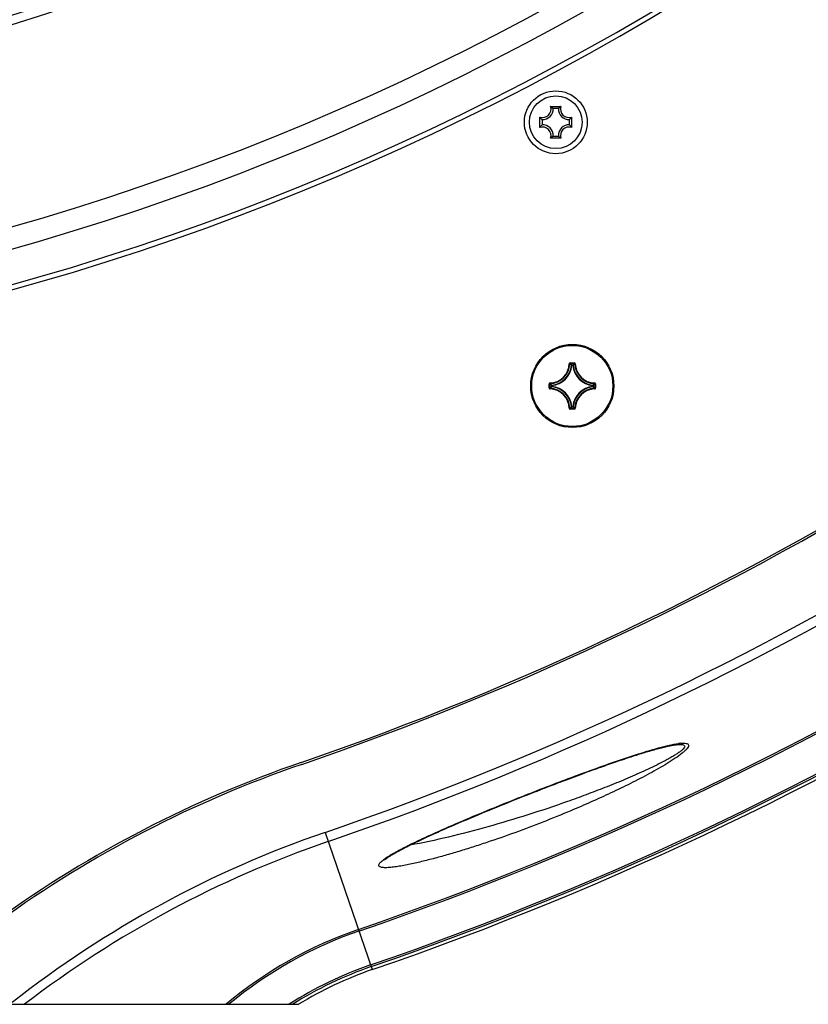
# Model space of a CAD drawing. Header units: millimetres. Extents: x 0 to 420, y -341 to 792.
# Tile 179 of 256: x 182 to 195, y 169 to 185. Entities that reach past the tile are written whole.
import ezdxf

# ---------------------------------------------------------------- set-up
doc = ezdxf.new("R2010")
doc.units = ezdxf.units.MM
doc.header["$LTSCALE"] = 23.1
doc.layers.get('0').update_dxf_attribs({"linetype": 'CONTINUOUS'})
for name, color, linetype in [('02___PRT_ALL_AXES', 7, 'CONTINUOUS'), ('06___PRT_ALL_SURFS', 7, 'CONTINUOUS'), ('AXES', 7, 'CONTINUOUS')]:
    doc.layers.add(name, color=color, linetype=linetype)

msp = doc.modelspace()

# ---------------------------------------------------------------- linework, layer by layer
at = {"color": 7, "linetype": 'Continuous'}
for p, q in [((190.4611, 183.6271), (190.6348, 183.6271)), ((190.5918, 183.5913), (190.5041, 183.5913)), ((190.2815, 183.2739), (190.2815, 183.4476)), ((190.3174, 183.4046), (190.3174, 183.3169)), ((190.7785, 183.3169), (190.7785, 183.4046)), ((190.8143, 183.4476), (190.8143, 183.2739)), ((190.6348, 183.0944), (190.4611, 183.0944)), ((190.5041, 183.1302), (190.5918, 183.1302)), ((190.7754, 179.3116), (190.7839, 179.3114)), ((190.7923, 179.3281), (190.8593, 179.3281)), ((190.7923, 179.3281), (190.7923, 179.3196)), ((190.7923, 179.3196), (190.8593, 179.3196)), ((190.819, 179.2828), (190.8106, 179.2836)), ((190.819, 179.2912), (190.8327, 179.2912)), ((190.819, 179.2828), (190.819, 179.2912)), ((190.819, 179.2828), (190.8326, 179.2828)), ((190.8327, 179.2828), (190.8327, 179.2912)), ((190.8327, 179.2828), (190.8411, 179.2836)), ((190.8593, 179.3281), (190.8593, 179.3196)), ((190.8762, 179.3116), (190.8678, 179.3114)), ((190.4355, 178.9713), (190.444, 178.9713)), ((190.4355, 178.9043), (190.4355, 178.9713)), ((190.4355, 178.9043), (190.444, 178.9043)), ((190.444, 178.9043), (190.444, 178.9713)), ((190.452, 178.9882), (190.4522, 178.9797)), ((190.452, 178.8874), (190.4522, 178.8959)), ((190.4809, 178.9446), (190.4724, 178.9446)), ((190.4724, 178.931), (190.4724, 178.9446)), ((190.4809, 178.931), (190.4724, 178.931)), ((190.4809, 178.9446), (190.48, 178.9531)), ((190.4809, 178.931), (190.48, 178.9225)), ((190.4809, 178.931), (190.4809, 178.9446)), ((191.1708, 178.9446), (191.1716, 178.9531)), ((191.1708, 178.9446), (191.1793, 178.9446)), ((191.1708, 178.9446), (191.1708, 178.931)), ((191.1708, 178.931), (191.1793, 178.931)), ((191.1708, 178.931), (191.1716, 178.9225)), ((191.1793, 178.9446), (191.1793, 178.931)), ((191.1996, 178.9882), (191.1994, 178.9797)), ((191.1996, 178.8874), (191.1994, 178.8959)), ((191.2161, 178.9713), (191.2076, 178.9713)), ((191.2076, 178.9713), (191.2076, 178.9043)), ((191.2161, 178.9043), (191.2076, 178.9043)), ((191.2161, 178.9713), (191.2161, 178.9043)), ((190.7754, 178.564), (190.7839, 178.5642)), ((190.8593, 178.556), (190.7923, 178.556)), ((190.7923, 178.5475), (190.7923, 178.556)), ((190.8593, 178.5475), (190.7923, 178.5475)), ((190.819, 178.5928), (190.8106, 178.592)), ((190.8326, 178.5928), (190.819, 178.5928)), ((190.819, 178.5928), (190.819, 178.5844)), ((190.8327, 178.5844), (190.819, 178.5844)), ((190.8327, 178.5928), (190.8411, 178.592)), ((190.8327, 178.5928), (190.8327, 178.5844)), ((190.8593, 178.5475), (190.8593, 178.556)), ((190.8762, 178.564), (190.8678, 178.5642)), ((189.1809, 171.7198), (189.2489, 171.7482)), ((189.2489, 171.7482), (189.3181, 171.777)), ((189.3181, 171.777), (189.3884, 171.8061)), ((188.7995, 171.5573), (188.8598, 171.5834)), ((188.8598, 171.5834), (188.9214, 171.6099)), ((188.9214, 171.6099), (188.9844, 171.6368)), ((188.9844, 171.6368), (189.0486, 171.6641)), ((189.0486, 171.6641), (189.1141, 171.6918)), ((189.1141, 171.6918), (189.1809, 171.7198)), ((186.6783, 171.4507), (187.4683, 169.1496)), ((188.6273, 171.4816), (188.6832, 171.5064)), ((188.6832, 171.5064), (188.7407, 171.5316)), ((188.7407, 171.5316), (188.7995, 171.5573)), ((152.9168, 168.5678), (186.2348, 168.5678))]:
    msp.add_line(p, q, dxfattribs=at)
for points in [[(189.3884, 171.8061), (189.4381, 171.8265), (189.5001, 171.8519), (189.5613, 171.8769), (189.6215, 171.9014), (189.681, 171.9255), (189.7396, 171.9491), (189.7975, 171.9723), (189.8545, 171.9952), (189.9109, 172.0176), (189.9664, 172.0397), (190.0213, 172.0615), (190.0755, 172.0828), (190.129, 172.1039), (190.1819, 172.1246), (190.2341, 172.145), (190.2858, 172.1651), (190.3368, 172.1849), (190.3873, 172.2044), (190.4373, 172.2237), (190.4867, 172.2427), (190.5357, 172.2614), (190.5842, 172.2799), (190.6322, 172.2982), (190.6798, 172.3162), (190.7268, 172.3339), (190.7732, 172.3514), (190.819, 172.3685), (190.864, 172.3853), (190.9083, 172.4018), (190.9518, 172.4179), (190.9945, 172.4336), (191.0362, 172.4489), (191.077, 172.4639), (191.1167, 172.4783), (191.1554, 172.4924), (191.1933, 172.5061), (191.2304, 172.5194), (191.2669, 172.5325), (191.3027, 172.5453), (191.3379, 172.5578), (191.3726, 172.5701), (191.4067, 172.5821), (191.4403, 172.5939), (191.4734, 172.6054), (191.506, 172.6167), (191.5382, 172.6279), (191.57, 172.6388), (191.6014, 172.6495), (191.6325, 172.6601), (191.6632, 172.6705), (191.6937, 172.6807), (191.7238, 172.6908), (191.7537, 172.7007), (191.7834, 172.7105), (191.8128, 172.7201), (191.8421, 172.7296), (191.8711, 172.739), (191.8998, 172.7482), (191.9284, 172.7572), (191.9567, 172.7661), (191.9847, 172.7749), (192.0124, 172.7834), (192.0399, 172.7918), (192.067, 172.8), (192.0939, 172.8081), (192.1204, 172.8159), (192.1466, 172.8235), (192.1725, 172.831), (192.198, 172.8382), (192.2231, 172.8452), (192.2478, 172.852), (192.2721, 172.8585), (192.2959, 172.8648), (192.3194, 172.8708), (192.3423, 172.8766), (192.3647, 172.8821), (192.3866, 172.8874), (192.4079, 172.8923), (192.4287, 172.897), (192.4488, 172.9013), (192.4684, 172.9053), (192.4872, 172.909), (192.5053, 172.9124), (192.5226, 172.9154), (192.5391, 172.918), (192.5546, 172.9203), (192.5692, 172.9222), (192.5826, 172.9237), (192.5949, 172.9248), (192.6058, 172.9255), (192.612, 172.9258)], [(187.6742, 170.9848), (187.6739, 170.9843), (187.674, 170.9845), (187.6751, 170.9856), (187.677, 170.9876), (187.6799, 170.9904), (187.6838, 170.9939), (187.6886, 170.998), (187.6943, 171.0027), (187.7008, 171.0079), (187.7081, 171.0134), (187.7161, 171.0193), (187.7247, 171.0255), (187.734, 171.032), (187.7439, 171.0387), (187.7543, 171.0456), (187.7653, 171.0527), (187.7767, 171.06), (187.7887, 171.0674), (187.801, 171.075), (187.8138, 171.0827), (187.827, 171.0905), (187.8406, 171.0984), (187.8546, 171.1064), (187.8689, 171.1145), (187.8835, 171.1228), (187.8986, 171.1311), (187.9139, 171.1395), (187.9297, 171.1481), (187.9458, 171.1567), (187.9622, 171.1655), (187.9791, 171.1743), (187.9963, 171.1833), (188.014, 171.1924), (188.032, 171.2017), (188.0504, 171.2111), (188.0692, 171.2206), (188.0884, 171.2302), (188.108, 171.24), (188.128, 171.2498), (188.1483, 171.2598), (188.1689, 171.2699), (188.1899, 171.2801), (188.2113, 171.2903), (188.2329, 171.3007), (188.2549, 171.3112), (188.2772, 171.3218), (188.2999, 171.3325), (188.3229, 171.3432), (188.3463, 171.3541), (188.37, 171.3651), (188.394, 171.3763), (188.4185, 171.3875), (188.4432, 171.3988), (188.4684, 171.4103), (188.4939, 171.4219), (188.5198, 171.4336), (188.5461, 171.4454), (188.5728, 171.4574), (188.5998, 171.4695), (188.6273, 171.4816)]]:
    msp.add_lwpolyline(points, dxfattribs=at)
for centre, radius in [((190.5479, 183.3608), 0.442), ((190.8258, 178.9378), 0.697)]:
    msp.add_circle(centre, radius, dxfattribs=at)
for centre, radius, start, end in [((169.5758, 223.3078), 39.95, 212.21301, 327.78699), ((169.5758, 223.3078), 40.0994, 212.49379, 327.50621), ((169.5758, 223.3078), 43.35, 219.79717, 320.20283), ((169.5758, 223.3078), 43.7106, 220.30785, 319.69215), ((169.5758, 223.3078), 44.285, 221.07939, 318.92061), ((169.5758, 221.2678), 51.4655, 288.94761, 315.14898), ((169.5758, 221.2678), 52.6711, 288.94761, 315.61554), ((169.5758, 221.2678), 52.8316, 288.94761, 315.61554), ((190.3269, 183.5818), 0.1416, 251.30248, 18.69752), ((190.3269, 183.5818), 0.1774, 266.91266, 3.08734), ((190.2521, 183.3358), 0.3586, 52.57798, 54.34573), ((190.7689, 183.5818), 0.1774, 176.91266, 273.08734), ((190.8447, 183.3345), 0.3601, 125.65821, 127.39179), ((190.7689, 183.5818), 0.1416, 161.30248, 288.69752), ((190.5741, 183.6575), 0.3601, 215.65819, 217.38956), ((190.3269, 183.1398), 0.1774, 356.91266, 93.08734), ((190.7689, 183.1398), 0.1774, 86.91266, 183.08734), ((190.5221, 183.6572), 0.3596, 322.6981, 324.34265), ((190.5739, 183.0641), 0.3598, 142.66052, 144.3423), ((190.3269, 183.1398), 0.1416, 341.30248, 108.69752), ((190.7689, 183.1398), 0.1416, 71.30248, 198.69752), ((190.5224, 183.0644), 0.3593, 35.65689, 37.25158), ((169.5758, 221.2678), 54.3922, 288.94761, 315.36622), ((169.5758, 221.2678), 54.4222, 288.94761, 315.36622), ((190.2516, 183.3863), 0.3593, 305.65687, 307.2493), ((190.8442, 183.3862), 0.3592, 232.77695, 234.34335), ((169.5758, 221.2678), 55.0211, 288.94761, 315.58299), ((169.5758, 221.2678), 55.0516, 288.94761, 315.58255), ((190.4433, 179.3203), 0.3322, 271.50113, 358.49887), ((190.4433, 179.3203), 0.3407, 271.50108, 358.49892), ((190.4433, 179.3203), 0.3691, 275.70588, 354.29412), ((190.4433, 179.3203), 0.3775, 275.7054, 354.29463), ((190.7923, 179.3112), 0.0169, 89.92548, 178.56799), ((190.067, 178.596), 1.0128, 42.76151, 44.93996), ((190.0394, 178.5864), 1.051, 42.11664, 44.239), ((191.6123, 178.5864), 1.051, 135.76099, 137.88337), ((191.2083, 179.3203), 0.3775, 185.70547, 264.2947), ((191.5848, 178.5959), 1.0129, 135.06013, 137.2384), ((191.2083, 179.3203), 0.3691, 185.70588, 264.29412), ((190.8593, 179.3112), 0.0169, 1.45488, 90.06559), ((191.2083, 179.3203), 0.3407, 181.50107, 268.49892), ((191.2083, 179.3203), 0.3322, 181.50114, 268.49886), ((190.4525, 178.9713), 0.0169, 91.4969, 180.04933), ((190.4525, 178.9043), 0.0169, 179.94602, 268.51498), ((191.1772, 179.7243), 1.051, 225.761, 227.88336), ((191.1772, 178.1514), 1.051, 132.11664, 134.239), ((190.4433, 178.5553), 0.3322, 1.50113, 88.49887), ((191.1677, 179.6967), 1.0128, 225.06004, 227.23849), ((191.1677, 178.1789), 1.0128, 132.76151, 134.93996), ((190.4433, 178.5553), 0.3407, 1.50107, 88.49892), ((190.4433, 178.5553), 0.3691, 5.70588, 84.29412), ((190.4433, 178.5553), 0.3775, 5.70546, 84.2947), ((191.2083, 178.5553), 0.3775, 95.70547, 174.29471), ((191.2083, 178.5553), 0.3691, 95.70588, 174.29412), ((191.2083, 178.5553), 0.3407, 91.50107, 178.49892), ((191.2083, 178.5553), 0.3322, 91.50113, 178.49886), ((190.484, 179.6967), 1.0128, 312.76151, 314.93996), ((191.1707, 178.931), 0.00854, 276.167, 359.53884), ((190.4839, 178.1789), 1.0129, 45.06013, 47.2384), ((190.4744, 179.7243), 1.051, 312.11664, 314.239), ((190.4744, 178.1514), 1.051, 45.76099, 47.88337), ((191.1992, 178.9713), 0.0169, 359.94591, 88.51539), ((190.0669, 179.2797), 1.0129, 315.06013, 317.2384), ((190.0394, 179.2892), 1.051, 315.76099, 317.88337), ((190.8326, 178.5929), 0.00854, 270.46116, 353.833), ((191.6123, 179.2892), 1.051, 222.11664, 224.239), ((191.5847, 179.2797), 1.0128, 222.76151, 224.93996), ((190.8593, 178.5645), 0.0169, 269.95331, 358.49632), ((192.7266, 172.0458), 0.9031, 95.5343, 97.45152), ((192.5057, 154.478), 17.9452, 108.94949, 128.11529), ((192.5743, 154.2908), 17.9841, 108.96231, 127.45122), ((188.1236, 170.381), 0.7687, 125.83835, 127.85113), ((189.4824, 163.2749), 6.9221, 108.92669, 130.12535), ((189.4816, 163.2736), 6.8932, 108.91668, 129.82199), ((189.485, 163.275), 6.294, 108.94761, 122.7619), ((189.485, 163.275), 6.2635, 108.94761, 122.32562)]:
    msp.add_arc(centre, radius, start, end, dxfattribs=at)
for points, knots in [([(190.5041, 183.5913), (190.5015, 183.5938), (190.4905, 183.604), (190.479, 183.6136), (190.47, 183.6206)], [0, 0, 0, 0, 0.2396518, 1, 1, 1, 1]), ([(190.5918, 183.5913), (190.5944, 183.5938), (190.6054, 183.604), (190.617, 183.6137), (190.626, 183.6207)], [0, 0, 0, 0, 0.2396069, 1, 1, 1, 1]), ([(190.3174, 183.3169), (190.3149, 183.3143), (190.3046, 183.3032), (190.2948, 183.2915), (190.2878, 183.2824)], [0, 0, 0, 0, 0.2395165, 1, 1, 1, 1]), ([(190.3174, 183.4046), (190.3149, 183.4072), (190.3047, 183.4182), (190.295, 183.4298), (190.288, 183.4389)], [0, 0, 0, 0, 0.239603, 1, 1, 1, 1]), ([(190.7785, 183.4046), (190.781, 183.4072), (190.7914, 183.4184), (190.8012, 183.4301), (190.8082, 183.4393)], [0, 0, 0, 0, 0.2394515, 1, 1, 1, 1]), ([(190.7785, 183.3169), (190.781, 183.3143), (190.7915, 183.303), (190.8013, 183.2912), (190.8084, 183.2819)], [0, 0, 0, 0, 0.2393644, 1, 1, 1, 1]), ([(190.5041, 183.1302), (190.5015, 183.1277), (190.4902, 183.1172), (190.4784, 183.1074), (190.4691, 183.1003)], [0, 0, 0, 0, 0.2393605, 1, 1, 1, 1]), ([(190.5918, 183.1302), (190.5944, 183.1277), (190.6057, 183.1172), (190.6176, 183.1073), (190.6269, 183.1002)], [0, 0, 0, 0, 0.239315, 1, 1, 1, 1]), ([(190.7839, 179.3114), (190.7839, 179.3135), (190.7858, 179.3179), (190.7902, 179.3196), (190.7923, 179.3196)], [0, 0, 0, 0, 0.5000081, 1, 1, 1, 1]), ([(190.8106, 179.2836), (190.8108, 179.2856), (190.8128, 179.2896), (190.817, 179.2912), (190.819, 179.2912)], [0, 0, 0, 0, 0.5000561, 1, 1, 1, 1]), ([(190.8327, 179.2912), (190.8347, 179.2912), (190.8389, 179.2896), (190.8409, 179.2856), (190.8411, 179.2836)], [0, 0, 0, 0, 0.4999439, 1, 1, 1, 1]), ([(190.8593, 179.3196), (190.8614, 179.3196), (190.8659, 179.3179), (190.8677, 179.3135), (190.8678, 179.3114)], [0, 0, 0, 0, 0.5000089, 1, 1, 1, 1]), ([(190.444, 178.9713), (190.444, 178.9734), (190.4457, 178.9779), (190.4501, 178.9797), (190.4522, 178.9797)], [0, 0, 0, 0, 0.5000088, 1, 1, 1, 1]), ([(190.4522, 178.8959), (190.4501, 178.8959), (190.4457, 178.8977), (190.444, 178.9022), (190.444, 178.9043)], [0, 0, 0, 0, 0.500008, 1, 1, 1, 1]), ([(190.4724, 178.9446), (190.4724, 178.9467), (190.474, 178.9509), (190.478, 178.9529), (190.48, 178.9531)], [0, 0, 0, 0, 0.4999439, 1, 1, 1, 1]), ([(190.48, 178.9225), (190.478, 178.9228), (190.474, 178.9248), (190.4724, 178.9289), (190.4724, 178.931)], [0, 0, 0, 0, 0.5000561, 1, 1, 1, 1]), ([(191.1716, 178.9531), (191.1736, 178.9529), (191.1777, 178.9509), (191.1792, 178.9467), (191.1793, 178.9446)], [0, 0, 0, 0, 0.5000561, 1, 1, 1, 1]), ([(191.1994, 178.9797), (191.2015, 178.9797), (191.2059, 178.9779), (191.2077, 178.9734), (191.2076, 178.9713)], [0, 0, 0, 0, 0.500008, 1, 1, 1, 1]), ([(191.2076, 178.9043), (191.2077, 178.9022), (191.2059, 178.8977), (191.2015, 178.8959), (191.1994, 178.8959)], [0, 0, 0, 0, 0.5000089, 1, 1, 1, 1]), ([(191.1996, 178.8874), (191.2039, 178.8875), (191.2126, 178.8912), (191.2161, 178.9001), (191.2161, 178.9043)], [0, 0, 0, 0, 0.4999952, 1, 1, 1, 1]), ([(190.7754, 178.564), (190.7755, 178.5598), (190.7792, 178.551), (190.7881, 178.5475), (190.7923, 178.5475)], [0, 0, 0, 0, 0.4999908, 1, 1, 1, 1]), ([(190.7923, 178.556), (190.7902, 178.556), (190.7858, 178.5577), (190.7839, 178.5621), (190.7839, 178.5642)], [0, 0, 0, 0, 0.5000089, 1, 1, 1, 1]), ([(190.819, 178.5844), (190.817, 178.5844), (190.8128, 178.586), (190.8108, 178.59), (190.8106, 178.592)], [0, 0, 0, 0, 0.4999439, 1, 1, 1, 1]), ([(190.8678, 178.5642), (190.8677, 178.5621), (190.8659, 178.5577), (190.8614, 178.556), (190.8593, 178.556)], [0, 0, 0, 0, 0.500008, 1, 1, 1, 1]), ([(189.3954, 171.8165), (189.6741, 171.9314), (190.093, 172.099), (190.6526, 172.3143), (191.0686, 172.4694), (191.479, 172.6164), (191.8784, 172.7512), (192.2008, 172.8501), (192.4424, 172.9117), (192.5558, 172.9343), (192.6095, 172.9413)], [0, 0, 0, 0, 0.2652351, 0.397021, 0.5275161, 0.6558719, 0.7805911, 0.8984267, 0.9524083, 1, 1, 1, 1]), ([(192.612, 172.9258), (192.6275, 172.9263), (192.6549, 172.9258), (192.689, 172.9217), (192.7148, 172.9038), (192.707, 172.8724), (192.6819, 172.8455), (192.6444, 172.8126), (192.596, 172.7783), (192.5402, 172.7425), (192.4791, 172.7063), (192.3915, 172.6575), (192.2762, 172.5976), (192.1329, 172.5279), (191.9351, 172.4364), (191.6818, 172.3266), (191.3727, 172.2012), (191.0597, 172.0814), (190.8493, 172.0051), (190.7438, 171.9678)], [0, 0, 0, 0, 0.0201251, 0.0353312, 0.0453829, 0.0556054, 0.0718045, 0.0938363, 0.1200753, 0.1491523, 0.1801516, 0.2124875, 0.2797671, 0.3492158, 0.4199562, 0.5635848, 0.7086512, 0.8542779, 1, 1, 1, 1]), ([(192.6395, 172.9447), (192.6567, 172.9464), (192.688, 172.9485), (192.7295, 172.946), (192.7615, 172.9386), (192.7806, 172.9155), (192.7718, 172.8844), (192.749, 172.8532), (192.7132, 172.8166), (192.6478, 172.7612), (192.5484, 172.6902), (192.4154, 172.6054), (192.2706, 172.5202), (192.066, 172.4066), (191.8005, 172.2692), (191.4737, 172.1113), (191.1406, 171.9597), (190.9161, 171.8628), (190.8033, 171.8153)], [0, 0, 0, 0, 0.0212705, 0.0386317, 0.0514398, 0.0607943, 0.0716869, 0.0877349, 0.1089907, 0.1344021, 0.1935928, 0.2594928, 0.3291224, 0.4009689, 0.5483282, 0.6981459, 0.8489578, 1, 1, 1, 1]), ([(190.7438, 171.9678), (190.3044, 171.8125), (189.642, 171.6022), (188.7573, 171.3704), (188.3188, 171.2748), (188.1019, 171.2369)], [0, 0, 0, 0, 0.5096415, 0.7592173, 1, 1, 1, 1]), ([(190.8033, 171.8153), (190.6475, 171.7497), (190.3351, 171.6229), (189.8643, 171.4449), (189.4714, 171.3072), (189.1582, 171.2046), (188.9257, 171.1321), (188.6952, 171.0643), (188.4681, 171.0021), (188.2812, 170.9555), (188.1348, 170.9226), (188.0288, 170.9008), (187.9264, 170.8824), (187.8295, 170.8682), (187.7531, 170.8606), (187.6971, 170.8586), (187.6606, 170.8594), (187.6292, 170.8629), (187.6041, 170.8695), (187.5854, 170.8802), (187.5773, 170.8985), (187.5838, 170.9193), (187.607, 170.9514), (187.6327, 170.973), (187.6519, 170.988)], [0, 0, 0, 0, 0.1444936, 0.2880336, 0.4300217, 0.5001984, 0.5696464, 0.6381571, 0.705413, 0.7708871, 0.8026836, 0.8336124, 0.8633816, 0.8915316, 0.9173007, 0.928921, 0.9394059, 0.9484778, 0.9558655, 0.9615217, 0.9662124, 0.9717194, 0.9791919, 1, 1, 1, 1]), ([(187.6735, 171.0042), (187.7279, 171.0435), (187.8509, 171.1164), (188.0473, 171.2195), (188.2598, 171.3225), (188.5556, 171.4589), (188.9345, 171.6246), (189.241, 171.7529), (189.3954, 171.8165)], [0, 0, 0, 0, 0.1055164, 0.2244676, 0.3492554, 0.4770608, 0.7371875, 1, 1, 1, 1])]:
    msp.add_open_spline(points, degree=3, knots=knots, dxfattribs=at)
at = {"layer": '02___PRT_ALL_AXES', "color": 7, "linetype": 'Continuous'}
msp.add_arc((192.6076, 154.1792), 19.4664, 108.94748, 125.81683, dxfattribs=at)
at = {"layer": '06___PRT_ALL_SURFS', "color": 7, "linetype": 'Continuous'}
for centre, radius, start, end in [((169.5758, 221.2678), 55.104, 288.94761, 315.59074), ((189.485, 163.275), 6.2111, 108.94761, 121.55357)]:
    msp.add_arc(centre, radius, start, end, dxfattribs=at)
at = {"layer": 'AXES', "color": 7, "linetype": 'Continuous'}
for centre, radius in [((190.5482, 183.3603), 0.527), ((190.8258, 178.9378), 0.68)]:
    msp.add_circle(centre, radius, dxfattribs=at)
for centre, radius, start, end in [((169.5758, 223.3078), 44.37, 221.04368, 318.95632), ((169.5758, 221.2678), 51.4315, 288.94761, 315.1366), ((192.6076, 154.1792), 19.5004, 108.94748, 125.81616)]:
    msp.add_arc(centre, radius, start, end, dxfattribs=at)

doc.saveas('drawing.dxf')
